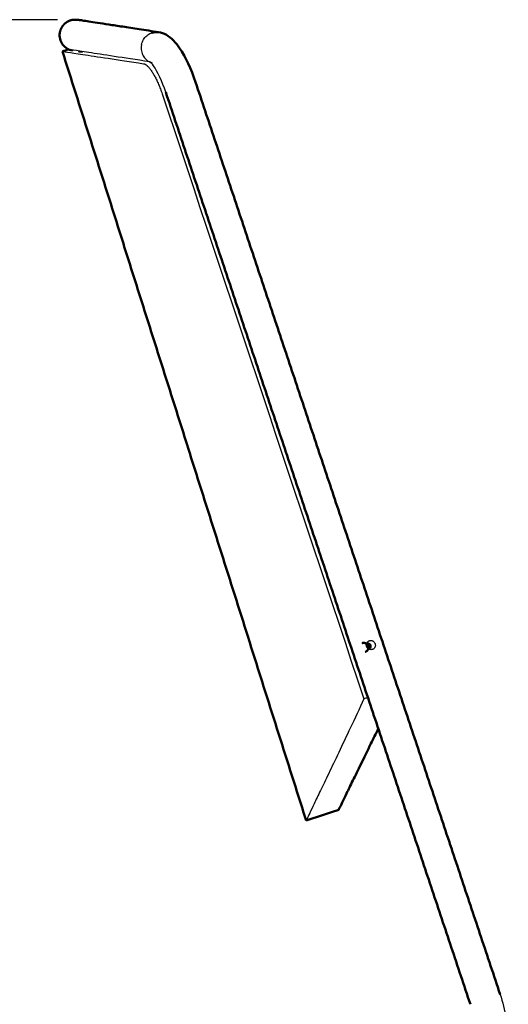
# Model space of a CAD drawing. Header units: millimetres. Extents: x 575 to 3338, y 46 to 2000.
# Tile 4 of 15: x 1052 to 1223, y 807 to 1151. Entities that reach past the tile are written whole.
import ezdxf

# ---------------------------------------------------------------- set-up
doc = ezdxf.new("R2010")
doc.units = ezdxf.units.MM
doc.layers.add('Livello 01', color=18, linetype='Continuous', true_color=0x000000)
doc.layers.add('Make2D$Visibile$Curve', color=18, linetype='Continuous', true_color=0x000000)
doc.layers.add('Make2D$Visibile$CurveSilhouetteScena', color=18, linetype='Continuous', lineweight=50, true_color=0x000000)
doc.styles.add('Predefinito', font='arial.ttf')
doc.dimstyles.new('Predefinito', dxfattribs={"dimscale": 10, "dimtxt": 2.5, "dimasz": 3, "dimexe": 1, "dimexo": 0.5, "dimgap": 0.8, "dimtad": 1, "dimtoh": 1, "dimzin": 1, "dimdsep": 46, "dimtxsty": 'Predefinito', "dimcen": 2.5, "dimadec": 1, "dimazin": 1, "dimtfac": 1, "dimtdec": 4, "dimtix": 1, "dimtofl": 0, "dimtmove": 1, "dimatfit": 3, "dimfxl": 1, "dimtolj": 1, "dimtzin": 1, "dimarcsym": 0})

# ---------------------------------------------------------------- blocks, each defined once
blk = doc.blocks.new('*D5')
at = {"layer": 'Defpoints', "color": 0}
for p in [(979.37, 1151.08), (1070.21, 1151.08), (1188.84, 347.22)]:
    blk.add_point(p, dxfattribs=at)
at = {"layer": 'Livello 01', "color": 0, "lineweight": -2}
for p, q in [((1065.21, 1151.08), (969.37, 1151.08)), ((979.37, 377.22), (979.37, 1121.08)), ((1183.84, 347.22), (969.37, 347.22))]:
    blk.add_line(p, q, dxfattribs=at)
at = {"layer": 'Livello 01', "color": 0}
for points in [[(984.37, 1121.08), (974.37, 1121.08), (979.37, 1151.08)], [(974.37, 377.22), (984.37, 377.22), (979.37, 347.22)]]:
    blk.add_solid(points, dxfattribs=at)
at = {"layer": 'Livello 01', "color": 0, "insert": (958.6, 749.15), "char_height": 25, "attachment_point": 5, "rotation": 90, "style": 'Predefinito'}
blk.add_mtext('\\A1;804', dxfattribs=at)

msp = doc.modelspace()

# ---------------------------------------------------------------- linework, layer by layer
at = {"layer": 'Make2D$Visibile$Curve', "color": 252, "true_color": 0x96918c}
msp.add_rational_spline([(1066.06, 1146.92), (1066.34, 1148.2), (1067.06, 1149.34), (1068.17, 1150.15), (1068.78, 1150.6), (1069.47, 1150.91), (1070.29, 1151.1), (1072.18, 1151.17), (1072.26, 1151.15)], [0.883627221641, 0.810918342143, 0.774563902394, 0.774563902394, 0.774563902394, 0.774563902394, 0.774563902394, 0.774563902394, 0.774563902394], degree=3, knots=[0.416956, 0.416956, 0.416956, 0.416956, 4.431592, 4.431592, 4.431592, 8.32759, 8.32759, 8.793683, 8.793683, 8.793683, 8.793683], dxfattribs=at)
for points, weights, degree in [([(1072.26, 1151.15), (1072.26, 1151.15), (1100.51, 1146.8)], [0.907458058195, 0.87505044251, 0.862126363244], 2), ([(1065.99, 1146.56), (1066.01, 1146.68), (1066.03, 1146.8), (1066.06, 1146.92)], [0.907458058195, 0.899122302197, 0.891178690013, 0.883627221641], 3)]:
    msp.add_rational_spline(points, weights, degree=degree, dxfattribs=at)
for points, knots in [([(1070.59, 1140.28), (1070.56, 1140.29), (1069.3, 1140.64), (1069.06, 1140.74), (1068.85, 1140.85), (1067.99, 1141.35), (1067.43, 1141.86), (1066.12, 1143.64), (1065.77, 1145.12), (1065.99, 1146.56)], [0, 0, 0, 0, 0.074791, 0.074791, 0.919231, 0.919231, 3.581278, 3.581278, 8.775184, 8.775184, 8.775184, 8.775184]), ([(1098.27, 1146.61), (1098.43, 1146.66), (1098.88, 1146.78), (1099.63, 1146.87), (1100.21, 1146.84), (1100.49, 1146.8)], [-11.483209, -11.483209, -11.483209, -11.483209, -10.949013, -10.036596, -9.124178, -9.124178, -9.124178, -9.124178]), ([(1100.49, 1146.81), (1101.49, 1146.67), (1102.43, 1146.32), (1103.27, 1145.84), (1105.12, 1144.79), (1106.61, 1143.09), (1107.88, 1141.23), (1110.04, 1138.07), (1111.93, 1133.97), (1113.5, 1129.27)], [3.779106, 3.779106, 3.779106, 3.779106, 7.711198, 7.711198, 7.711198, 16.863625, 16.863625, 16.863625, 31.688591, 31.688591, 31.688591, 31.688591]), ([(1173.96, 931.65), (1173.96, 931.77), (1173.93, 932.01), (1173.8, 932.35), (1173.6, 932.66), (1173.33, 932.91), (1173, 933.1), (1172.64, 933.22), (1172.28, 933.26), (1172, 933.22), (1171.84, 933.18), (1171.79, 933.16)], [-5.170285, -5.170285, -5.170285, -5.170285, -4.800979, -4.431673, -4.062367, -3.693061, -3.323755, -2.954449, -2.585143, -2.215837, -2.053401, -2.053401, -2.053401, -2.053401]), ([(1172.85, 930.1), (1172.92, 930.12), (1173.08, 930.19), (1173.35, 930.36), (1173.61, 930.62), (1173.81, 930.93), (1173.93, 931.28), (1173.96, 931.53), (1173.96, 931.65)], [3.103796, 3.103796, 3.103796, 3.103796, 3.305666, 3.672962, 4.040258, 4.407554, 4.77485, 5.142146, 5.142146, 5.142146, 5.142146])]:
    msp.add_open_spline(points, degree=3, knots=knots, dxfattribs=at)
at = {"layer": 'Make2D$Visibile$Curve', "color": 252, "lineweight": -3, "true_color": 0x96918c}
for points, knots in [([(1094.61, 1142.52), (1094.68, 1142.82), (1094.85, 1143.4), (1095.25, 1144.21), (1095.77, 1144.95), (1096.4, 1145.59), (1097.12, 1146.12), (1097.76, 1146.43), (1098.15, 1146.57), (1098.27, 1146.61)], [-17.335938, -17.335938, -17.335938, -17.335938, -16.42352, -15.511102, -14.598685, -13.686267, -12.773849, -11.861431, -11.483209, -11.483209, -11.483209, -11.483209]), ([(1094.54, 1142.16), (1094.51, 1141.98), (1094.46, 1141.5), (1094.48, 1140.71), (1094.64, 1139.82), (1094.94, 1138.96), (1095.38, 1138.18), (1095.93, 1137.48), (1096.58, 1136.88), (1097.08, 1136.57), (1097.34, 1136.43), (1097.34, 1136.43)], [-16.963766, -16.963766, -16.963766, -16.963766, -16.423495, -15.511078, -14.598661, -13.686245, -12.773828, -11.861411, -10.948994, -10.036577, -10.030155, -10.030155, -10.030155, -10.030155]), ([(1103.06, 1125.78), (1101.82, 1129.51), (1100.13, 1133.08), (1098.8, 1135.02), (1098.22, 1135.86), (1097.67, 1136.32), (1097.69, 1136.35)], [0, 0, 0, 0, 12.314983, 12.314983, 12.314983, 17.755954, 17.755954, 17.755954, 17.755954]), ([(1097.82, 1136.28), (1097.83, 1136.28), (1097.83, 1136.28), (1097.84, 1136.27), (1097.86, 1136.26), (1097.88, 1136.25), (1097.9, 1136.24)], [19.1298434, 19.1298434, 19.1298434, 19.1298434, 19.2317232, 19.2317232, 19.2317232, 19.4688728, 19.4688728, 19.4688728, 19.4688728]), ([(1173.22, 932.46), (1173.21, 932.58), (1173.24, 932.82), (1173.37, 933.18), (1173.56, 933.49), (1173.82, 933.75), (1174.09, 933.92), (1174.26, 933.99), (1174.32, 934.01)], [0, 0, 0, 0, 0.367296, 0.734592, 1.101889, 1.469185, 1.836481, 2.03835, 2.03835, 2.03835, 2.03835]), ([(1173.35, 933.09), (1173.4, 933.09), (1173.56, 933.08), (1173.87, 933.07), (1174.13, 933.07), (1174.27, 933.07)], [0.2437044, 0.2437044, 0.2437044, 0.2437044, 0.4067118, 0.8134236, 1.2201354, 1.2201354, 1.2201354, 1.2201354]), ([(1174.32, 934.01), (1174.37, 934.02), (1174.53, 934.07), (1174.81, 934.1), (1175.16, 934.05), (1175.49, 933.92), (1175.78, 933.73), (1176.03, 933.46), (1176.21, 933.16), (1176.34, 932.82), (1176.38, 932.59), (1176.38, 932.46)], [2.03835, 2.03835, 2.03835, 2.03835, 2.203777, 2.571073, 2.938369, 3.305666, 3.672962, 4.040258, 4.407554, 4.77485, 5.142146, 5.142146, 5.142146, 5.142146]), ([(1175.38, 930.95), (1175.33, 930.93), (1175.18, 930.89), (1174.9, 930.85), (1174.53, 930.89), (1174.17, 931.01), (1173.84, 931.2), (1173.58, 931.45), (1173.37, 931.76), (1173.25, 932.1), (1173.22, 932.34), (1173.22, 932.46)], [-3.116885, -3.116885, -3.116885, -3.116885, -2.954449, -2.585143, -2.215837, -1.846531, -1.477224, -1.107918, -0.738612, -0.369306, 0, 0, 0, 0]), ([(1173.95, 932.97), (1173.82, 932.97), (1173.59, 932.97), (1173.38, 932.97), (1173.3, 932.98)], [0, 0, 0, 0, 0.3923365, 0.6621906, 0.6621906, 0.6621906, 0.6621906]), ([(1174.01, 931.12), (1174.04, 931.18), (1174.13, 931.34), (1174.29, 931.62), (1174.43, 931.84), (1174.5, 931.95)], [0.1823663, 0.1823663, 0.1823663, 0.1823663, 0.3923365, 0.784673, 1.1770095, 1.1770095, 1.1770095, 1.1770095]), ([(1176.38, 932.46), (1176.39, 932.34), (1176.37, 932.1), (1176.27, 931.75), (1176.1, 931.45), (1175.86, 931.19), (1175.61, 931.03), (1175.44, 930.97), (1175.38, 930.95)], [-5.170285, -5.170285, -5.170285, -5.170285, -4.800979, -4.431673, -4.062367, -3.693061, -3.323755, -3.116885, -3.116885, -3.116885, -3.116885]), ([(1220.05, 810.34), (1220.95, 807.65), (1221.64, 804.88), (1222.12, 802.06), (1222.64, 799), (1222.9, 795.9), (1222.9, 792.8)], [145.816449, 145.816449, 145.816449, 145.816449, 154.429499, 154.429499, 154.429499, 163.754025, 163.754025, 163.754025, 163.754025])]:
    msp.add_open_spline(points, degree=3, knots=knots, dxfattribs=at)
at = {"layer": 'Make2D$Visibile$Curve', "color": 33, "true_color": 0xc3a57d}
for points, degree in [([(1066.91, 1140.09), (1067.62, 1140.32), (1068.33, 1140.54), (1069.03, 1140.76)], 3), ([(1152.18, 871.08), (1109.55, 1005.59), (1066.91, 1140.09)], 2), ([(1163.57, 874.88), (1157.88, 872.98), (1152.18, 871.08)], 2)]:
    msp.add_open_spline(points, degree=degree, dxfattribs=at)
at = {"layer": 'Make2D$Visibile$Curve', "color": 33, "lineweight": -3, "true_color": 0xc3a57d}
for points in [[(1066.91, 1140.09), (1066.91, 1140.09), (1071.68, 1139.37), (1085.9, 1137.21), (1095.29, 1135.78)], [(1097.34, 1136.43), (1087.97, 1137.86), (1073.79, 1140.04), (1069.03, 1140.76), (1069.03, 1140.76)], [(1097.74, 1136.32), (1097.6, 1136.38), (1097.47, 1136.41), (1097.34, 1136.43)], [(1097.72, 1136.25), (1097.69, 1136.27), (1097.65, 1136.28), (1097.62, 1136.3)], [(1097.88, 1136.19), (1097.85, 1136.2), (1097.82, 1136.21), (1097.79, 1136.22)], [(1095.29, 1135.78), (1095.47, 1135.76), (1095.86, 1135.61), (1096.49, 1135.15), (1097.14, 1134.48), (1097.82, 1133.61), (1098.51, 1132.57), (1099.2, 1131.38), (1099.89, 1130.03), (1100.55, 1128.57), (1101.19, 1126.97), (1101.59, 1125.83), (1101.79, 1125.25)], [(1101.79, 1125.25), (1125.32, 1054.63), (1148.85, 984.11), (1172.39, 913.7)], [(1172.39, 913.7), (1170.73, 910.12), (1167.6, 903.42), (1163.48, 894.71), (1159.96, 887.38), (1157.08, 881.41), (1154.86, 876.78), (1153.3, 873.47), (1152.38, 871.51), (1152.18, 871.08), (1152.18, 871.08)]]:
    msp.add_open_spline(points, degree=3, dxfattribs=at)
for points, knots in [([(1072.45, 1140), (1072.62, 1139.97), (1073.13, 1139.92), (1073.68, 1139.94), (1074.05, 1139.99), (1074.09, 1139.99)], [-4.479951, -4.479951, -4.479951, -4.479951, -3.933155, -2.949866, -2.820763, -2.820763, -2.820763, -2.820763]), ([(1173.83, 914.03), (1173.82, 914.02), (1173.57, 913.97), (1173.09, 913.86), (1172.62, 913.75), (1172.39, 913.7)], [-1.545113, -1.545113, -1.545113, -1.545113, -1.517112, -0.758556, 0, 0, 0, 0])]:
    msp.add_open_spline(points, degree=3, knots=knots, dxfattribs=at)
at = {"layer": 'Make2D$Visibile$Curve', "color": 252, "lineweight": -3, "true_color": 0x96918c}
for points, degree in [([(1094.61, 1142.52), (1094.58, 1142.4), (1094.56, 1142.28), (1094.54, 1142.16)], 3), ([(1097.36, 1136.42), (1097.45, 1136.38), (1097.53, 1136.33), (1097.62, 1136.3)], 3), ([(1097.97, 1136.21), (1098.05, 1136.17), (1098.14, 1136.13), (1098.26, 1136.09)], 3), ([(1173.95, 932.97), (1174.11, 933.02), (1174.27, 933.07)], 2), ([(1174.27, 933.07), (1174.32, 932.96), (1174.42, 932.73), (1174.61, 932.38), (1174.75, 932.17), (1174.83, 932.06)], 3), ([(1173.23, 931.93), (1173.29, 931.85), (1173.35, 931.76)], 2), ([(1173.51, 931.54), (1173.72, 931.26), (1173.93, 930.97)], 2), ([(1173.86, 931.08), (1173.99, 931.08), (1174.12, 931.08), (1174.25, 931.08)], 3), ([(1174.21, 932.45), (1174.16, 932.54), (1174.07, 932.71), (1173.99, 932.88), (1173.95, 932.97)], 3), ([(1174.5, 931.95), (1174.45, 932.04), (1174.35, 932.2), (1174.25, 932.37), (1174.21, 932.45)], 3), ([(1174.22, 931.07), (1174.23, 931.07), (1174.25, 931.08)], 2), ([(1174.83, 932.06), (1174.75, 931.95), (1174.6, 931.73), (1174.41, 931.39), (1174.3, 931.18), (1174.25, 931.08)], 3), ([(1174.5, 931.95), (1174.66, 932.01), (1174.83, 932.06)], 2)]:
    msp.add_open_spline(points, degree=degree, dxfattribs=at)
for points, weights in [([(1097.95, 1136.06), (1097.78, 1136.09), (1097.6, 1136.12)], [0.86253109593, 0.862614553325, 0.862698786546]), ([(1173.4, 933.21), (1173.86, 933.33), (1174.27, 933.07)], [0.951657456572, 0.897672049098, 1]), ([(1174.27, 933.07), (1174.83, 932.73), (1174.83, 932.06)], [1, 0.866025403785, 1]), ([(1174.83, 932.06), (1174.82, 931.4), (1174.25, 931.08)], [1, 0.866025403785, 1])]:
    msp.add_rational_spline(points, weights, degree=2, dxfattribs=at)
at = {"layer": 'Make2D$Visibile$Curve', "color": 252, "true_color": 0x96918c}
for points in [[(1113.5, 1129.27), (1166.77, 969.81), (1220.05, 810.34)], [(1209.62, 806.86), (1156.34, 966.32), (1103.06, 1125.78)]]:
    msp.add_open_spline(points, degree=2, dxfattribs=at)
at = {"layer": 'Make2D$Visibile$Curve', "color": 33, "true_color": 0xc3a57d}
msp.add_open_spline([(1163.57, 874.88), (1163.57, 874.88), (1163.77, 875.3), (1164.68, 877.2), (1166.22, 880.41), (1168.41, 884.91), (1171.26, 890.7), (1174.34, 896.96), (1176.52, 901.45), (1177.41, 903.29)], degree=3, knots=[-220.580574, -220.580574, -220.580574, -220.580574, -193.008002, -165.43543, -137.862859, -110.290287, -82.717715, -55.145143, -37.517445, -37.517445, -37.517445, -37.517445], dxfattribs=at)
at = {"layer": 'Make2D$Visibile$CurveSilhouetteScena', "color": 252, "true_color": 0x96918c}
msp.add_rational_spline([(1066.06, 1146.92), (1066.34, 1148.2), (1067.06, 1149.34), (1068.17, 1150.15), (1068.78, 1150.6), (1069.47, 1150.91), (1070.29, 1151.1), (1072.18, 1151.17), (1072.26, 1151.15)], [0.883627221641, 0.810918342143, 0.774563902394, 0.774563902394, 0.774563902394, 0.774563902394, 0.774563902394, 0.774563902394, 0.774563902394], degree=3, knots=[0.416956, 0.416956, 0.416956, 0.416956, 4.431592, 4.431592, 4.431592, 8.32759, 8.32759, 8.793683, 8.793683, 8.793683, 8.793683], dxfattribs=at)
for points, weights, degree in [([(1072.26, 1151.15), (1072.26, 1151.15), (1100.51, 1146.8)], [0.907458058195, 0.87505044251, 0.862126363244], 2), ([(1065.99, 1146.56), (1066.01, 1146.68), (1066.03, 1146.8), (1066.06, 1146.92)], [0.907458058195, 0.899122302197, 0.891178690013, 0.883627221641], 3)]:
    msp.add_rational_spline(points, weights, degree=degree, dxfattribs=at)
for points, knots in [([(1070.59, 1140.28), (1070.56, 1140.29), (1069.3, 1140.64), (1069.06, 1140.74), (1068.85, 1140.85), (1067.99, 1141.35), (1067.43, 1141.86), (1066.12, 1143.64), (1065.77, 1145.12), (1065.99, 1146.56)], [0, 0, 0, 0, 0.074791, 0.074791, 0.919231, 0.919231, 3.581278, 3.581278, 8.775184, 8.775184, 8.775184, 8.775184]), ([(1098.27, 1146.61), (1098.43, 1146.66), (1098.88, 1146.78), (1099.63, 1146.87), (1100.21, 1146.84), (1100.49, 1146.8)], [-11.483209, -11.483209, -11.483209, -11.483209, -10.949013, -10.036596, -9.124178, -9.124178, -9.124178, -9.124178]), ([(1100.49, 1146.81), (1101.49, 1146.67), (1102.43, 1146.32), (1103.27, 1145.84), (1105.12, 1144.79), (1106.61, 1143.09), (1107.88, 1141.23), (1110.04, 1138.07), (1111.93, 1133.97), (1113.5, 1129.27)], [3.779106, 3.779106, 3.779106, 3.779106, 7.711198, 7.711198, 7.711198, 16.863625, 16.863625, 16.863625, 31.688591, 31.688591, 31.688591, 31.688591]), ([(1173.96, 931.65), (1173.96, 931.77), (1173.93, 932.01), (1173.8, 932.35), (1173.6, 932.66), (1173.33, 932.91), (1173, 933.1), (1172.64, 933.22), (1172.28, 933.26), (1172, 933.22), (1171.84, 933.18), (1171.79, 933.16)], [-5.170285, -5.170285, -5.170285, -5.170285, -4.800979, -4.431673, -4.062367, -3.693061, -3.323755, -2.954449, -2.585143, -2.215837, -2.053401, -2.053401, -2.053401, -2.053401]), ([(1172.85, 930.1), (1172.92, 930.12), (1173.08, 930.19), (1173.35, 930.36), (1173.61, 930.62), (1173.81, 930.93), (1173.93, 931.28), (1173.96, 931.53), (1173.96, 931.65)], [3.103796, 3.103796, 3.103796, 3.103796, 3.305666, 3.672962, 4.040258, 4.407554, 4.77485, 5.142146, 5.142146, 5.142146, 5.142146])]:
    msp.add_open_spline(points, degree=3, knots=knots, dxfattribs=at)
at = {"layer": 'Make2D$Visibile$CurveSilhouetteScena', "color": 33, "true_color": 0xc3a57d}
for points, degree in [([(1066.91, 1140.09), (1067.62, 1140.32), (1068.33, 1140.54), (1069.03, 1140.76)], 3), ([(1152.18, 871.08), (1109.55, 1005.59), (1066.91, 1140.09)], 2), ([(1163.57, 874.88), (1157.88, 872.98), (1152.18, 871.08)], 2)]:
    msp.add_open_spline(points, degree=degree, dxfattribs=at)
at = {"layer": 'Make2D$Visibile$CurveSilhouetteScena', "color": 252, "true_color": 0x96918c}
for points in [[(1113.5, 1129.27), (1166.77, 969.81), (1220.05, 810.34)], [(1209.62, 806.86), (1156.34, 966.32), (1103.06, 1125.78)]]:
    msp.add_open_spline(points, degree=2, dxfattribs=at)
at = {"layer": 'Make2D$Visibile$CurveSilhouetteScena', "color": 33, "true_color": 0xc3a57d}
msp.add_open_spline([(1163.57, 874.88), (1163.57, 874.88), (1163.77, 875.3), (1164.68, 877.2), (1166.22, 880.41), (1168.41, 884.91), (1171.26, 890.7), (1174.34, 896.96), (1176.52, 901.45), (1177.41, 903.29)], degree=3, knots=[-220.580574, -220.580574, -220.580574, -220.580574, -193.008002, -165.43543, -137.862859, -110.290287, -82.717715, -55.145143, -37.517445, -37.517445, -37.517445, -37.517445], dxfattribs=at)

# ---------------------------------------------------------------- dimensions: what is measured, and where the dimension line sits
at = {"layer": 'Livello 01'}
dim = msp.add_linear_dim(base=(979.37, 1151.08), p1=(1188.84, 347.22), p2=(1070.21, 1151.08), angle=90, dimstyle='Predefinito', override={"dimscale": 10, "dimtxt": 2.5, "dimasz": 3, "dimexe": 1, "dimexo": 0.5, "dimgap": 0.8, "dimtad": 1, "dimtih": 0, "dimtoh": 0, "dimdec": 0, "dimlfac": 1, "dimzin": 1, "dimtxsty": 'Predefinito', "dimsah": 0, "dimcen": 2.5, "dimadec": 1, "dimazin": 1, "dimtix": 0, "dimtmove": 0, "dimtzin": 1}, dxfattribs=at)
dim.commit()
dim.dimension.update_dxf_attribs({"geometry": '*D5', "text_midpoint": (958.6, 749.15)})

doc.saveas('drawing.dxf')
